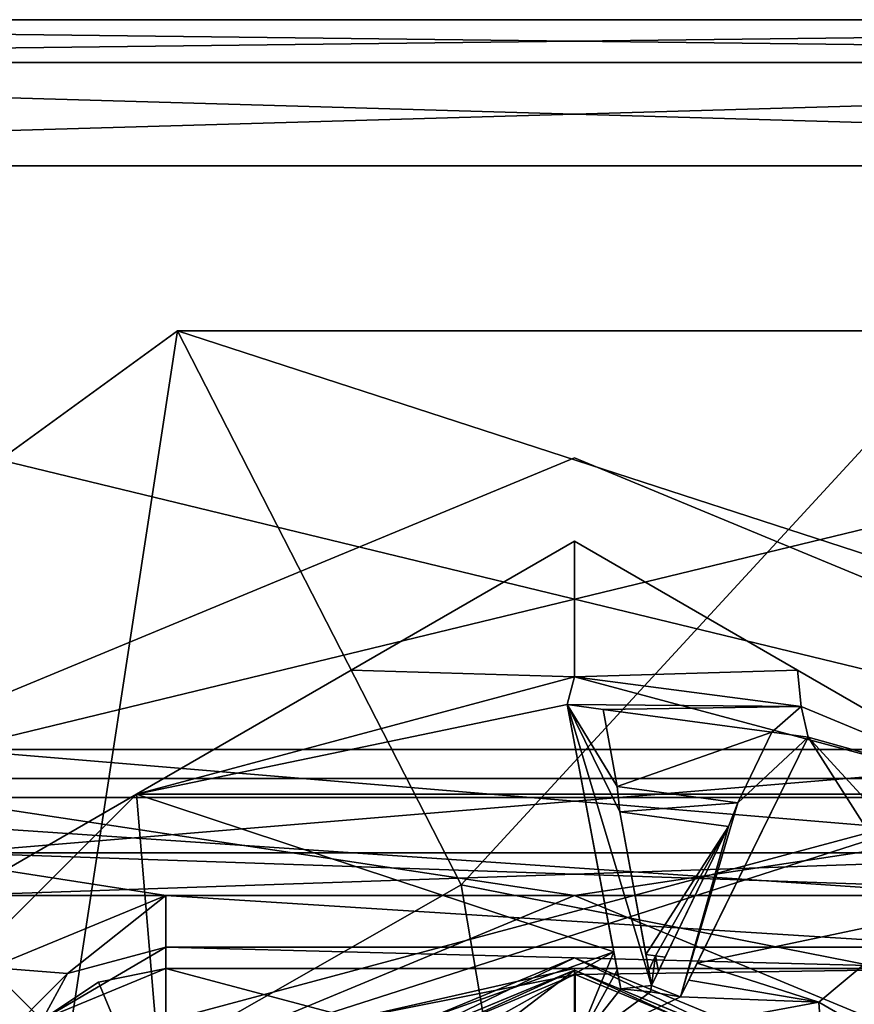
# Model space of a CAD drawing. Header units: millimetres. Extents: x -20 to 172, y -100 to 100.
# Tile 254 of 256: x 112 to 124, y 81 to 94. Entities that reach past the tile are written whole.
import ezdxf

# ---------------------------------------------------------------- set-up
doc = ezdxf.new("R2010")
doc.units = ezdxf.units.MM
doc.header["$LTSCALE"] = 37.722908
for name, color, linetype in [('1328', 7, 'CONTINUOUS'), ('1329', 7, 'CONTINUOUS'), ('1330', 7, 'CONTINUOUS'), ('1333', 7, 'CONTINUOUS'), ('1636', 7, 'CONTINUOUS'), ('1637', 7, 'CONTINUOUS'), ('1638', 7, 'CONTINUOUS'), ('1639', 7, 'CONTINUOUS'), ('1647', 7, 'CONTINUOUS'), ('1651', 7, 'CONTINUOUS'), ('1653', 7, 'CONTINUOUS'), ('1654', 7, 'CONTINUOUS'), ('1655', 7, 'CONTINUOUS'), ('1656', 7, 'CONTINUOUS'), ('1657', 7, 'CONTINUOUS'), ('1658', 7, 'CONTINUOUS'), ('1659', 7, 'CONTINUOUS'), ('1660', 7, 'CONTINUOUS'), ('1661', 7, 'CONTINUOUS'), ('1662', 7, 'CONTINUOUS'), ('1663', 7, 'CONTINUOUS'), ('1664', 7, 'CONTINUOUS'), ('1797', 7, 'CONTINUOUS'), ('1860', 7, 'CONTINUOUS'), ('1861', 7, 'CONTINUOUS'), ('1862', 7, 'CONTINUOUS'), ('1874', 7, 'CONTINUOUS'), ('1884', 7, 'CONTINUOUS'), ('1896', 7, 'CONTINUOUS'), ('1928', 7, 'CONTINUOUS'), ('1932', 7, 'CONTINUOUS'), ('3017', 7, 'CONTINUOUS'), ('3027', 7, 'CONTINUOUS'), ('3030', 7, 'CONTINUOUS'), ('3054', 7, 'CONTINUOUS'), ('3064', 7, 'CONTINUOUS'), ('3076', 7, 'CONTINUOUS'), ('3134', 7, 'CONTINUOUS'), ('3155', 7, 'CONTINUOUS'), ('3851', 7, 'CONTINUOUS'), ('3855', 7, 'CONTINUOUS'), ('3856', 7, 'CONTINUOUS'), ('3857', 7, 'CONTINUOUS'), ('3858', 7, 'CONTINUOUS'), ('3864', 7, 'CONTINUOUS'), ('3871', 7, 'CONTINUOUS'), ('3873', 7, 'CONTINUOUS'), ('3876', 7, 'CONTINUOUS'), ('3877', 7, 'CONTINUOUS'), ('3879', 7, 'CONTINUOUS'), ('3883', 7, 'CONTINUOUS'), ('4068', 7, 'CONTINUOUS')]:
    doc.layers.add(name, color=color, linetype=linetype)

msp = doc.modelspace()

# ---------------------------------------------------------------- linework, layer by layer
at = {"layer": '1328', "color": 7, "linetype": 'Continuous', "true_color": 0xf5f5f5}
for points in [[(120, 88.5, -15), (130.606, 84.106, -15), (109.394, 84.106, -15), (120, 88.5, -15)], [(109.394, 84.106, -15), (130.606, 84.106, -15), (120, 82.5, -15), (109.394, 84.106, -15)], [(111, 73.5, -15), (109.394, 84.106, -15), (113.636, 79.864, -15), (111, 73.5, -15)], [(113.636, 79.864, -15), (109.394, 84.106, -15), (120, 82.5, -15), (113.636, 79.864, -15)], [(120, 82.5, -15), (130.606, 84.106, -15), (126.364, 79.864, -15), (120, 82.5, -15)]]:
    msp.add_3dface(points, dxfattribs=at)
at = {"layer": '1329', "color": 7, "linetype": 'Continuous', "true_color": 0xf5f5f5}
for points in [[(120, 88.5, -12), (109.394, 84.106, -12), (130.606, 84.106, -12), (120, 88.5, -12)], [(109.394, 84.106, -12), (105, 73.5, -12), (113.636, 79.864, -12), (109.394, 84.106, -12)], [(130.606, 84.106, -12), (109.394, 84.106, -12), (120, 82.5, -12), (130.606, 84.106, -12)], [(120, 82.5, -12), (109.394, 84.106, -12), (113.636, 79.864, -12), (120, 82.5, -12)], [(126.364, 79.864, -12), (130.606, 84.106, -12), (120, 82.5, -12), (126.364, 79.864, -12)]]:
    msp.add_3dface(points, dxfattribs=at)
at = {"layer": '1330', "color": 7, "linetype": 'Continuous', "true_color": 0xf5f5f5}
for points in [[(120, 88.5, -15), (109.394, 84.106, -15), (120, 88.5, -12), (120, 88.5, -15)], [(109.394, 84.106, -15), (109.394, 84.106, -12), (120, 88.5, -12), (109.394, 84.106, -15)], [(130.606, 84.106, -15), (120, 88.5, -15), (130.606, 84.106, -12), (130.606, 84.106, -15)], [(120, 88.5, -15), (120, 88.5, -12), (130.606, 84.106, -12), (120, 88.5, -15)]]:
    msp.add_3dface(points, dxfattribs=at)
at = {"layer": '1333', "color": 7, "linetype": 'Continuous', "true_color": 0xf5f5f5}
for points in [[(113.636, 79.864, -15), (120, 82.5, -15), (113.636, 79.864, -12), (113.636, 79.864, -15)], [(120, 82.5, -15), (120, 82.5, -12), (113.636, 79.864, -12), (120, 82.5, -15)], [(120, 82.5, -15), (126.364, 79.864, -15), (120, 82.5, -12), (120, 82.5, -15)], [(126.364, 79.864, -15), (126.364, 79.864, -12), (120, 82.5, -12), (126.364, 79.864, -15)]]:
    msp.add_3dface(points, dxfattribs=at)
at = {"layer": '1636', "color": 7, "linetype": 'Continuous', "true_color": 0xf5f5f5}
for points in [[(120, 85.499, -15), (114, 83.892, -15), (126, 83.892, -15), (120, 85.499, -15)], [(109.609, 79.501, -15), (115.875, 80.645, -15), (126, 83.892, -15), (109.609, 79.501, -15)], [(114, 83.892, -15), (109.609, 79.501, -15), (126, 83.892, -15), (114, 83.892, -15)], [(115.875, 80.645, -15), (124.125, 80.645, -15), (126, 83.892, -15), (115.875, 80.645, -15)]]:
    msp.add_3dface(points, dxfattribs=at)
at = {"layer": '1637', "color": 7, "linetype": 'Continuous', "true_color": 0xf5f5f5}
for points in [[(114, 83.892, -28.55), (120, 85.499, -28.55), (119.898, 85.12, -28.55), (114, 83.892, -28.55)], [(120, 85.499, -28.55), (123.107, 85.09, -28.55), (119.898, 85.12, -28.55), (120, 85.499, -28.55)], [(120.538, 81.732, -28.55), (114, 83.892, -28.55), (119.898, 85.12, -28.55), (120.538, 81.732, -28.55)], [(119.898, 85.12, -28.55), (123.107, 85.09, -28.55), (120.394, 85.052, -28.55), (119.898, 85.12, -28.55)], [(120.394, 85.052, -28.55), (123.107, 85.09, -28.55), (122.706, 84.738, -28.55), (120.394, 85.052, -28.55)], [(120.586, 83.995, -28.55), (120.394, 85.052, -28.55), (122.706, 84.738, -28.55), (120.586, 83.995, -28.55)], [(122.706, 84.738, -28.55), (123.107, 85.09, -28.55), (123.201, 84.671, -28.55), (122.706, 84.738, -28.55)], [(123.107, 85.09, -28.55), (126, 83.892, -28.55), (123.201, 84.671, -28.55), (123.107, 85.09, -28.55)], [(122.238, 83.771, -28.55), (120.586, 83.995, -28.55), (122.706, 84.738, -28.55), (122.238, 83.771, -28.55)], [(121.68, 81.577, -28.55), (123.201, 84.671, -28.55), (124.765, 82.222, -28.55), (121.68, 81.577, -28.55)], [(123.201, 84.671, -28.55), (126, 83.892, -28.55), (125.081, 82.623, -28.55), (123.201, 84.671, -28.55)], [(124.765, 82.222, -28.55), (123.201, 84.671, -28.55), (125.081, 82.623, -28.55), (124.765, 82.222, -28.55)], [(109.609, 79.501, -28.55), (114, 83.892, -28.55), (114.362, 79.522, -28.55), (109.609, 79.501, -28.55)], [(114.362, 79.522, -28.55), (114, 83.892, -28.55), (120.538, 81.732, -28.55), (114.362, 79.522, -28.55)], [(120.623, 83.647, -28.55), (122.109, 83.445, -28.55), (120.979, 81.692, -28.55), (120.623, 83.647, -28.55)], [(120.979, 81.692, -28.55), (122.109, 83.445, -28.55), (121.112, 81.675, -28.55), (120.979, 81.692, -28.55)], [(122.109, 83.445, -28.55), (121.244, 81.656, -28.55), (121.112, 81.675, -28.55), (122.109, 83.445, -28.55)], [(123.348, 81.04, -28.55), (121.68, 81.577, -28.55), (124.765, 82.222, -28.55), (123.348, 81.04, -28.55)], [(124.863, 80.164, -28.55), (123.348, 81.04, -28.55), (124.765, 82.222, -28.55), (124.863, 80.164, -28.55)]]:
    msp.add_3dface(points, dxfattribs=at)
at = {"layer": '1638', "color": 7, "linetype": 'Continuous', "true_color": 0xf5f5f5}
for points in [[(116.942, 85.591, -15.272), (120, 87.356, -16.072), (116.942, 85.591, -28.278), (116.942, 85.591, -15.272)], [(116.942, 85.591, -28.278), (120, 87.356, -16.072), (120, 87.356, -27.478), (116.942, 85.591, -28.278)], [(114, 83.892, -28.55), (114, 83.892, -15), (116.942, 85.591, -15.272), (114, 83.892, -28.55)], [(114, 83.892, -28.55), (116.942, 85.591, -15.272), (116.942, 85.591, -28.278), (114, 83.892, -28.55)], [(114, 83.892, -15), (114, 83.892, -28.55), (111.057, 82.193, -28.278), (114, 83.892, -15)], [(111.057, 82.193, -15.272), (114, 83.892, -15), (111.057, 82.193, -28.278), (111.057, 82.193, -15.272)]]:
    msp.add_3dface(points, dxfattribs=at)
at = {"layer": '1639', "color": 7, "linetype": 'Continuous', "true_color": 0xf5f5f5}
for points in [[(120, 87.356, -27.478), (120, 87.356, -16.072), (123.057, 85.591, -15.272), (120, 87.356, -27.478)], [(120, 87.356, -27.478), (123.057, 85.591, -15.272), (123.057, 85.591, -28.278), (120, 87.356, -27.478)], [(126, 83.892, -15), (126, 83.892, -28.55), (123.057, 85.591, -28.278), (126, 83.892, -15)], [(123.057, 85.591, -15.272), (126, 83.892, -15), (123.057, 85.591, -28.278), (123.057, 85.591, -15.272)]]:
    msp.add_3dface(points, dxfattribs=at)
at = {"layer": '1647', "color": 7, "linetype": 'Continuous', "true_color": 0xf5f5f5}
for points in [[(114.362, 79.522, -28.55), (120.538, 81.732, -28.55), (116.541, 79.491, -27.218), (114.362, 79.522, -28.55)], [(120.538, 81.732, -28.55), (120, 80.418, -27.218), (116.541, 79.491, -27.218), (120.538, 81.732, -28.55)], [(120, 80.418, -27.218), (120.538, 81.732, -28.55), (120.586, 81.477, -28.298), (120, 80.418, -27.218)], [(120.979, 81.692, -28.55), (121.112, 81.675, -28.55), (121.018, 81.479, -28.344), (120.979, 81.692, -28.55)], [(121.018, 81.479, -28.344), (121.112, 81.675, -28.55), (121.056, 81.269, -28.14), (121.018, 81.479, -28.344)], [(121.056, 81.269, -28.14), (121.112, 81.675, -28.55), (121.15, 81.461, -28.344), (121.056, 81.269, -28.14)], [(121.244, 81.656, -28.55), (121.15, 81.461, -28.344), (121.112, 81.675, -28.55), (121.244, 81.656, -28.55)], [(120.634, 81.224, -28.05), (120, 80.418, -27.218), (120.586, 81.477, -28.298), (120.634, 81.224, -28.05)], [(121.68, 81.577, -28.55), (123.348, 81.04, -28.55), (121.566, 81.344, -28.298), (121.68, 81.577, -28.55)], [(121.566, 81.344, -28.298), (123.348, 81.04, -28.55), (121.452, 81.113, -28.05), (121.566, 81.344, -28.298)], [(121.043, 81.18, -28.05), (120, 80.418, -27.218), (120.634, 81.224, -28.05), (121.043, 81.18, -28.05)], [(121.452, 81.113, -28.05), (120, 80.418, -27.218), (121.043, 81.18, -28.05), (121.452, 81.113, -28.05)], [(123.348, 81.04, -28.55), (120, 80.418, -27.218), (121.452, 81.113, -28.05), (123.348, 81.04, -28.55)], [(123.348, 81.04, -28.55), (123.459, 79.491, -27.218), (120, 80.418, -27.218), (123.348, 81.04, -28.55)], [(123.348, 81.04, -28.55), (124.863, 80.164, -28.55), (123.459, 79.491, -27.218), (123.348, 81.04, -28.55)]]:
    msp.add_3dface(points, dxfattribs=at)
at = {"layer": '1651', "color": 7, "linetype": 'Continuous', "true_color": 0xf5f5f5}
for points in [[(120, 85.499, -28.55), (116.942, 85.591, -28.278), (120, 87.356, -27.478), (120, 85.499, -28.55)], [(120, 85.499, -28.55), (120, 87.356, -27.478), (123.057, 85.591, -28.278), (120, 85.499, -28.55)], [(120, 85.499, -28.55), (114, 83.892, -28.55), (116.942, 85.591, -28.278), (120, 85.499, -28.55)], [(123.107, 85.09, -28.55), (120, 85.499, -28.55), (123.057, 85.591, -28.278), (123.107, 85.09, -28.55)], [(126, 83.892, -28.55), (123.107, 85.09, -28.55), (123.057, 85.591, -28.278), (126, 83.892, -28.55)], [(114, 83.892, -28.55), (109.609, 79.501, -28.55), (111.057, 82.193, -28.278), (114, 83.892, -28.55)]]:
    msp.add_3dface(points, dxfattribs=at)
at = {"layer": '1653', "color": 7, "linetype": 'Continuous', "true_color": 0xf5f5f5}
for points in [[(120, 85.499, -15), (120, 87.356, -16.072), (116.942, 85.591, -15.272), (120, 85.499, -15)], [(120, 87.356, -16.072), (120, 85.499, -15), (123.057, 85.591, -15.272), (120, 87.356, -16.072)], [(114, 83.892, -15), (120, 85.499, -15), (116.942, 85.591, -15.272), (114, 83.892, -15)], [(120, 85.499, -15), (126, 83.892, -15), (123.057, 85.591, -15.272), (120, 85.499, -15)], [(109.609, 79.501, -15), (114, 83.892, -15), (111.057, 82.193, -15.272), (109.609, 79.501, -15)]]:
    msp.add_3dface(points, dxfattribs=at)
at = {"layer": '1654', "color": 7, "linetype": 'Continuous', "true_color": 0xf5f5f5}
for points in [[(121.056, 81.269, -28.05), (120.634, 81.224, -28.05), (119.898, 85.12, -28.05), (121.056, 81.269, -28.05)], [(120.623, 83.647, -28.05), (121.056, 81.269, -28.05), (119.898, 85.12, -28.05), (120.623, 83.647, -28.05)], [(120.586, 83.995, -28.05), (120.623, 83.647, -28.05), (119.898, 85.12, -28.05), (120.586, 83.995, -28.05)], [(120.394, 85.052, -28.05), (120.586, 83.995, -28.05), (119.898, 85.12, -28.05), (120.394, 85.052, -28.05)], [(122.706, 84.738, -28.05), (123.201, 84.671, -28.05), (122.238, 83.771, -28.05), (122.706, 84.738, -28.05)], [(123.201, 84.671, -28.05), (121.452, 81.113, -28.05), (122.238, 83.771, -28.05), (123.201, 84.671, -28.05)], [(122.238, 83.771, -28.05), (120.623, 83.647, -28.05), (120.586, 83.995, -28.05), (122.238, 83.771, -28.05)], [(122.109, 83.445, -28.05), (120.623, 83.647, -28.05), (122.238, 83.771, -28.05), (122.109, 83.445, -28.05)], [(121.452, 81.113, -28.05), (122.109, 83.445, -28.05), (122.238, 83.771, -28.05), (121.452, 81.113, -28.05)], [(121.452, 81.113, -28.05), (121.056, 81.269, -28.05), (122.109, 83.445, -28.05), (121.452, 81.113, -28.05)], [(121.043, 81.18, -28.05), (120.634, 81.224, -28.05), (121.056, 81.269, -28.05), (121.043, 81.18, -28.05)], [(121.452, 81.113, -28.05), (121.043, 81.18, -28.05), (121.056, 81.269, -28.05), (121.452, 81.113, -28.05)]]:
    msp.add_3dface(points, dxfattribs=at)
at = {"layer": '1655', "color": 7, "linetype": 'Continuous', "true_color": 0xf5f5f5}
for points in [[(120.538, 81.732, -28.55), (119.898, 85.12, -28.55), (120.586, 81.477, -28.298), (120.538, 81.732, -28.55)], [(119.898, 85.12, -28.55), (120.634, 81.224, -28.05), (120.586, 81.477, -28.298), (119.898, 85.12, -28.55)], [(120.634, 81.224, -28.05), (119.898, 85.12, -28.55), (119.898, 85.12, -28.05), (120.634, 81.224, -28.05)]]:
    msp.add_3dface(points, dxfattribs=at)
at = {"layer": '1656', "color": 7, "linetype": 'Continuous', "true_color": 0xf5f5f5}
for points in [[(119.898, 85.12, -28.55), (120.394, 85.052, -28.55), (119.898, 85.12, -28.05), (119.898, 85.12, -28.55)], [(120.394, 85.052, -28.55), (120.394, 85.052, -28.05), (119.898, 85.12, -28.05), (120.394, 85.052, -28.55)]]:
    msp.add_3dface(points, dxfattribs=at)
at = {"layer": '1657', "color": 7, "linetype": 'Continuous', "true_color": 0xf5f5f5}
for points in [[(120.394, 85.052, -28.55), (120.586, 83.995, -28.55), (120.394, 85.052, -28.05), (120.394, 85.052, -28.55)], [(120.586, 83.995, -28.55), (120.586, 83.995, -28.05), (120.394, 85.052, -28.05), (120.586, 83.995, -28.55)]]:
    msp.add_3dface(points, dxfattribs=at)
at = {"layer": '1658', "color": 7, "linetype": 'Continuous', "true_color": 0xf5f5f5}
for points in [[(120.586, 83.995, -28.55), (122.238, 83.771, -28.55), (120.586, 83.995, -28.05), (120.586, 83.995, -28.55)], [(122.238, 83.771, -28.55), (122.238, 83.771, -28.05), (120.586, 83.995, -28.05), (122.238, 83.771, -28.55)]]:
    msp.add_3dface(points, dxfattribs=at)
at = {"layer": '1659', "color": 7, "linetype": 'Continuous', "true_color": 0xf5f5f5}
for points in [[(122.238, 83.771, -28.55), (122.706, 84.738, -28.55), (122.238, 83.771, -28.05), (122.238, 83.771, -28.55)], [(122.706, 84.738, -28.55), (122.706, 84.738, -28.05), (122.238, 83.771, -28.05), (122.706, 84.738, -28.55)]]:
    msp.add_3dface(points, dxfattribs=at)
at = {"layer": '1660', "color": 7, "linetype": 'Continuous', "true_color": 0xf5f5f5}
for points in [[(122.706, 84.738, -28.55), (123.201, 84.671, -28.55), (122.706, 84.738, -28.05), (122.706, 84.738, -28.55)], [(123.201, 84.671, -28.55), (123.201, 84.671, -28.05), (122.706, 84.738, -28.05), (123.201, 84.671, -28.55)]]:
    msp.add_3dface(points, dxfattribs=at)
at = {"layer": '1661', "color": 7, "linetype": 'Continuous', "true_color": 0xf5f5f5}
for points in [[(121.566, 81.344, -28.298), (121.452, 81.113, -28.05), (123.201, 84.671, -28.05), (121.566, 81.344, -28.298)], [(121.68, 81.577, -28.55), (121.566, 81.344, -28.298), (123.201, 84.671, -28.05), (121.68, 81.577, -28.55)], [(123.201, 84.671, -28.55), (121.68, 81.577, -28.55), (123.201, 84.671, -28.05), (123.201, 84.671, -28.55)]]:
    msp.add_3dface(points, dxfattribs=at)
at = {"layer": '1662', "color": 7, "linetype": 'Continuous', "true_color": 0xf5f5f5}
for points in [[(121.244, 81.656, -28.55), (122.109, 83.445, -28.55), (121.056, 81.269, -28.05), (121.244, 81.656, -28.55)], [(121.056, 81.269, -28.05), (122.109, 83.445, -28.55), (122.109, 83.445, -28.05), (121.056, 81.269, -28.05)], [(121.15, 81.461, -28.344), (121.244, 81.656, -28.55), (121.056, 81.269, -28.05), (121.15, 81.461, -28.344)], [(121.056, 81.269, -28.14), (121.15, 81.461, -28.344), (121.056, 81.269, -28.05), (121.056, 81.269, -28.14)]]:
    msp.add_3dface(points, dxfattribs=at)
at = {"layer": '1663', "color": 7, "linetype": 'Continuous', "true_color": 0xf5f5f5}
for points in [[(122.109, 83.445, -28.55), (120.623, 83.647, -28.55), (122.109, 83.445, -28.05), (122.109, 83.445, -28.55)], [(120.623, 83.647, -28.55), (120.623, 83.647, -28.05), (122.109, 83.445, -28.05), (120.623, 83.647, -28.55)]]:
    msp.add_3dface(points, dxfattribs=at)
at = {"layer": '1664', "color": 7, "linetype": 'Continuous', "true_color": 0xf5f5f5}
for points in [[(120.623, 83.647, -28.55), (120.979, 81.692, -28.55), (120.623, 83.647, -28.05), (120.623, 83.647, -28.55)], [(120.979, 81.692, -28.55), (121.018, 81.479, -28.344), (120.623, 83.647, -28.05), (120.979, 81.692, -28.55)], [(121.018, 81.479, -28.344), (121.056, 81.269, -28.14), (120.623, 83.647, -28.05), (121.018, 81.479, -28.344)], [(121.056, 81.269, -28.14), (121.056, 81.269, -28.05), (120.623, 83.647, -28.05), (121.056, 81.269, -28.14)]]:
    msp.add_3dface(points, dxfattribs=at)
at = {"layer": '1797', "color": 250, "linetype": 'Continuous', "true_color": 0x191919}
for points in [[(114.237, 79.263, -61), (116.325, 79.865, -60.2), (120, 81.65, -61), (114.237, 79.263, -61)], [(114.237, 79.263, -61), (120, 81.65, -61), (116.325, 79.865, -61.8), (114.237, 79.263, -61)], [(116.325, 79.865, -60.2), (123.675, 79.865, -60.2), (120, 81.65, -61), (116.325, 79.865, -60.2)], [(116.325, 79.865, -61.8), (120, 81.65, -61), (123.675, 79.865, -61.8), (116.325, 79.865, -61.8)], [(120, 81.65, -61), (123.675, 79.865, -60.2), (125.763, 79.263, -61), (120, 81.65, -61)], [(120, 81.65, -61), (125.763, 79.263, -61), (123.675, 79.865, -61.8), (120, 81.65, -61)]]:
    msp.add_3dface(points, dxfattribs=at)
at = {"layer": '1860', "color": 250, "linetype": 'Continuous', "true_color": 0x323232}
for points in [[(111.5, 84.5), (128.5, 84.5), (95.5, 92.5), (111.5, 84.5)], [(95.5, 92.5), (128.5, 84.5), (144.5, 92.5), (95.5, 92.5)]]:
    msp.add_3dface(points, dxfattribs=at)
at = {"layer": '1861', "color": 250, "linetype": 'Continuous', "true_color": 0x323232}
for points in [[(144.5, 92.5, -12), (111.5, 84.5, -12), (95.5, 92.5, -12), (144.5, 92.5, -12)], [(128.5, 84.5, -12), (111.5, 84.5, -12), (144.5, 92.5, -12), (128.5, 84.5, -12)]]:
    msp.add_3dface(points, dxfattribs=at)
at = {"layer": '1862', "color": 250, "linetype": 'Continuous', "true_color": 0x323232}
for points in [[(144.5, 94.5, -2), (144.5, 94.5, -10), (95.5, 94.5, -10), (144.5, 94.5, -2)], [(144.5, 94.5, -2), (95.5, 94.5, -10), (95.5, 94.5, -2), (144.5, 94.5, -2)]]:
    msp.add_3dface(points, dxfattribs=at)
at = {"layer": '1874', "color": 250, "linetype": 'Continuous', "true_color": 0x323232}
for points in [[(111.5, 82.5, -2), (111.5, 82.5, -10), (128.5, 82.5, -10), (111.5, 82.5, -2)], [(128.5, 82.5, -2), (111.5, 82.5, -2), (128.5, 82.5, -10), (128.5, 82.5, -2)]]:
    msp.add_3dface(points, dxfattribs=at)
at = {"layer": '1884', "color": 250, "linetype": 'Continuous', "true_color": 0x323232}
for points in [[(111.5, 84.5, -12), (128.5, 84.5, -12), (128.5, 83.086, -11.414), (111.5, 84.5, -12)], [(111.5, 83.086, -11.414), (111.5, 84.5, -12), (128.5, 83.086, -11.414), (111.5, 83.086, -11.414)], [(128.5, 82.5, -10), (111.5, 82.5, -10), (111.5, 83.086, -11.414), (128.5, 82.5, -10)], [(128.5, 82.5, -10), (111.5, 83.086, -11.414), (128.5, 83.086, -11.414), (128.5, 82.5, -10)]]:
    msp.add_3dface(points, dxfattribs=at)
at = {"layer": '1896', "color": 250, "linetype": 'Continuous', "true_color": 0x323232}
for points in [[(128.5, 84.5), (111.5, 84.5), (111.5, 83.086, -0.586), (128.5, 84.5)], [(128.5, 83.086, -0.586), (128.5, 84.5), (111.5, 83.086, -0.586), (128.5, 83.086, -0.586)], [(111.5, 82.5, -2), (128.5, 82.5, -2), (128.5, 83.086, -0.586), (111.5, 82.5, -2)], [(111.5, 82.5, -2), (128.5, 83.086, -0.586), (111.5, 83.086, -0.586), (111.5, 82.5, -2)]]:
    msp.add_3dface(points, dxfattribs=at)
at = {"layer": '1928', "color": 250, "linetype": 'Continuous', "true_color": 0x323232}
for points in [[(144.5, 94.5, -2), (95.5, 94.5, -2), (95.5, 93.914, -0.586), (144.5, 94.5, -2)], [(144.5, 94.5, -2), (95.5, 93.914, -0.586), (144.5, 93.914, -0.586), (144.5, 94.5, -2)], [(95.5, 92.5), (144.5, 92.5), (144.5, 93.914, -0.586), (95.5, 92.5)], [(95.5, 93.914, -0.586), (95.5, 92.5), (144.5, 93.914, -0.586), (95.5, 93.914, -0.586)]]:
    msp.add_3dface(points, dxfattribs=at)
at = {"layer": '1932', "color": 250, "linetype": 'Continuous', "true_color": 0x323232}
for points in [[(95.5, 94.5, -10), (144.5, 94.5, -10), (144.5, 93.914, -11.414), (95.5, 94.5, -10)], [(95.5, 94.5, -10), (144.5, 93.914, -11.414), (95.5, 93.914, -11.414), (95.5, 94.5, -10)], [(144.5, 92.5, -12), (95.5, 92.5, -12), (95.5, 93.914, -11.414), (144.5, 92.5, -12)], [(144.5, 93.914, -11.414), (144.5, 92.5, -12), (95.5, 93.914, -11.414), (144.5, 93.914, -11.414)]]:
    msp.add_3dface(points, dxfattribs=at)
at = {"layer": '3017', "color": 250, "linetype": 'Continuous', "true_color": 0x323232}
for points in [[(144.5, 92.5), (111.5, 84.5), (95.5, 92.5), (144.5, 92.5)], [(128.5, 84.5), (111.5, 84.5), (144.5, 92.5), (128.5, 84.5)]]:
    msp.add_3dface(points, dxfattribs=at)
at = {"layer": '3027', "color": 250, "linetype": 'Continuous', "true_color": 0x323232}
for points in [[(111.5, 84.5, 12), (128.5, 84.5, 12), (95.5, 92.5, 12), (111.5, 84.5, 12)], [(95.5, 92.5, 12), (128.5, 84.5, 12), (144.5, 92.5, 12), (95.5, 92.5, 12)]]:
    msp.add_3dface(points, dxfattribs=at)
at = {"layer": '3030', "color": 250, "linetype": 'Continuous', "true_color": 0x323232}
for points in [[(144.5, 94.5, 10), (144.5, 94.5, 2), (95.5, 94.5, 2), (144.5, 94.5, 10)], [(95.5, 94.5, 10), (144.5, 94.5, 10), (95.5, 94.5, 2), (95.5, 94.5, 10)]]:
    msp.add_3dface(points, dxfattribs=at)
at = {"layer": '3054', "color": 250, "linetype": 'Continuous', "true_color": 0x323232}
for points in [[(128.5, 82.5, 10), (111.5, 82.5, 10), (128.5, 82.5, 2), (128.5, 82.5, 10)], [(128.5, 82.5, 2), (111.5, 82.5, 10), (111.5, 82.5, 2), (128.5, 82.5, 2)]]:
    msp.add_3dface(points, dxfattribs=at)
at = {"layer": '3064', "color": 250, "linetype": 'Continuous', "true_color": 0x323232}
for points in [[(128.5, 84.5, 12), (111.5, 84.5, 12), (111.5, 83.086, 11.414), (128.5, 84.5, 12)], [(128.5, 84.5, 12), (111.5, 83.086, 11.414), (128.5, 83.086, 11.414), (128.5, 84.5, 12)], [(111.5, 82.5, 10), (128.5, 82.5, 10), (128.5, 83.086, 11.414), (111.5, 82.5, 10)], [(111.5, 83.086, 11.414), (111.5, 82.5, 10), (128.5, 83.086, 11.414), (111.5, 83.086, 11.414)]]:
    msp.add_3dface(points, dxfattribs=at)
at = {"layer": '3076', "color": 250, "linetype": 'Continuous', "true_color": 0x323232}
for points in [[(111.5, 84.5), (128.5, 84.5), (128.5, 83.086, 0.586), (111.5, 84.5)], [(111.5, 84.5), (128.5, 83.086, 0.586), (111.5, 83.086, 0.586), (111.5, 84.5)], [(128.5, 82.5, 2), (111.5, 82.5, 2), (111.5, 83.086, 0.586), (128.5, 82.5, 2)], [(128.5, 83.086, 0.586), (128.5, 82.5, 2), (111.5, 83.086, 0.586), (128.5, 83.086, 0.586)]]:
    msp.add_3dface(points, dxfattribs=at)
at = {"layer": '3134', "color": 250, "linetype": 'Continuous', "true_color": 0x323232}
for points in [[(95.5, 94.5, 2), (144.5, 94.5, 2), (144.5, 93.914, 0.586), (95.5, 94.5, 2)], [(95.5, 94.5, 2), (144.5, 93.914, 0.586), (95.5, 93.914, 0.586), (95.5, 94.5, 2)], [(144.5, 92.5), (95.5, 92.5), (95.5, 93.914, 0.586), (144.5, 92.5)], [(144.5, 93.914, 0.586), (144.5, 92.5), (95.5, 93.914, 0.586), (144.5, 93.914, 0.586)]]:
    msp.add_3dface(points, dxfattribs=at)
at = {"layer": '3155', "color": 250, "linetype": 'Continuous', "true_color": 0x323232}
for points in [[(144.5, 94.5, 10), (95.5, 94.5, 10), (95.5, 93.914, 11.414), (144.5, 94.5, 10)], [(144.5, 94.5, 10), (95.5, 93.914, 11.414), (144.5, 93.914, 11.414), (144.5, 94.5, 10)], [(95.5, 92.5, 12), (144.5, 92.5, 12), (144.5, 93.914, 11.414), (95.5, 92.5, 12)], [(95.5, 93.914, 11.414), (95.5, 92.5, 12), (144.5, 93.914, 11.414), (95.5, 93.914, 11.414)]]:
    msp.add_3dface(points, dxfattribs=at)
at = {"layer": '3851', "color": 7, "linetype": 'Continuous', "true_color": 0xf5f5f5}
for points in [[(114.562, 90.239, 12), (134.238, 83.846, 12), (105.762, 83.846, 12), (114.562, 90.239, 12)], [(125.438, 90.239, 12), (134.238, 83.846, 12), (114.562, 90.239, 12), (125.438, 90.239, 12)], [(105.762, 83.846, 12), (134.238, 83.846, 12), (125.6, 82.5, 12), (105.762, 83.846, 12)], [(105.762, 83.846, 12), (125.6, 82.5, 12), (114.4, 82.5, 12), (105.762, 83.846, 12)], [(112.008, 81.516, 12), (105.762, 83.846, 12), (114.4, 82.5, 12), (112.008, 81.516, 12)]]:
    msp.add_3dface(points, dxfattribs=at)
at = {"layer": '3855', "color": 7, "linetype": 'Continuous', "true_color": 0xf5f5f5}
for points in [[(114.561, 90.239, 14.625), (105.762, 83.846, 12), (105.761, 83.845, 14.625), (114.561, 90.239, 14.625)], [(114.562, 90.239, 12), (105.762, 83.846, 12), (114.561, 90.239, 14.625), (114.562, 90.239, 12)], [(125.439, 90.239, 14.625), (114.562, 90.239, 12), (114.561, 90.239, 14.625), (125.439, 90.239, 14.625)], [(125.438, 90.239, 12), (114.562, 90.239, 12), (125.439, 90.239, 14.625), (125.438, 90.239, 12)]]:
    msp.add_3dface(points, dxfattribs=at)
at = {"layer": '3856', "color": 7, "linetype": 'Continuous', "true_color": 0xf5f5f5}
for points in [[(114.561, 90.239, 14.625), (105.761, 83.845, 14.625), (112.913, 79.487, 18.992), (114.561, 90.239, 14.625)], [(118.449, 82.647, 18.992), (114.561, 90.239, 14.625), (112.913, 79.487, 18.992), (118.449, 82.647, 18.992)], [(125.439, 90.239, 14.625), (114.561, 90.239, 14.625), (118.449, 82.647, 18.992), (125.439, 90.239, 14.625)], [(124.663, 81.422, 19.02), (125.439, 90.239, 14.625), (118.449, 82.647, 18.992), (124.663, 81.422, 19.02)], [(105.761, 83.845, 14.625), (102.4, 73.5, 14.625), (112.913, 79.487, 18.992), (105.761, 83.845, 14.625)], [(120, 73.5, 20.5), (118.449, 82.647, 18.992), (112.913, 79.487, 18.992), (120, 73.5, 20.5)], [(120, 73.5, 20.5), (124.663, 81.422, 19.02), (118.449, 82.647, 18.992), (120, 73.5, 20.5)], [(124.663, 81.422, 19.02), (120, 73.5, 20.5), (124.294, 80.58, 19.306), (124.663, 81.422, 19.02)]]:
    msp.add_3dface(points, dxfattribs=at)
at = {"layer": '3857', "color": 7, "linetype": 'Continuous', "true_color": 0xf5f5f5}
for points in [[(114.358, 79.144, -10), (120, 81.481, -10), (114.357, 79.143, -66.404), (114.358, 79.144, -10)], [(114.357, 79.143, -66.404), (120, 81.481, -10), (120, 81.481, -66.404), (114.357, 79.143, -66.404)], [(120, 81.481, -10), (125.642, 79.144, -10), (120, 81.481, -66.404), (120, 81.481, -10)], [(120, 81.481, -66.404), (125.642, 79.144, -10), (125.643, 79.143, -66.404), (120, 81.481, -66.404)]]:
    msp.add_3dface(points, dxfattribs=at)
at = {"layer": '3858', "color": 7, "linetype": 'Continuous', "true_color": 0xf5f5f5}
for points in [[(114.4, 81.5, 11), (125.6, 81.5, 11), (114.4, 81.5, 1.021), (114.4, 81.5, 11)], [(114.4, 81.5, 1.021), (125.6, 81.5, 11), (119.998, 81.5, 0.29), (114.4, 81.5, 1.021)], [(125.6, 81.5, 11), (125.6, 81.5, 1.021), (119.998, 81.5, 0.29), (125.6, 81.5, 11)]]:
    msp.add_3dface(points, dxfattribs=at)
at = {"layer": '3864', "color": 7, "linetype": 'Continuous', "true_color": 0xf5f5f5}
for points in [[(114.4, 82.5, 12), (125.6, 82.5, 12), (125.6, 81.793, 11.707), (114.4, 82.5, 12)], [(114.4, 82.5, 12), (125.6, 81.793, 11.707), (114.4, 81.793, 11.707), (114.4, 82.5, 12)], [(125.6, 81.5, 11), (114.4, 81.5, 11), (114.4, 81.793, 11.707), (125.6, 81.5, 11)], [(125.6, 81.793, 11.707), (125.6, 81.5, 11), (114.4, 81.793, 11.707), (125.6, 81.793, 11.707)]]:
    msp.add_3dface(points, dxfattribs=at)
at = {"layer": '3871', "color": 7, "linetype": 'Continuous', "true_color": 0xf5f5f5}
for points in [[(112.711, 80.805, 11), (114.4, 81.5, 11), (113.476, 81.315, 1.192), (112.711, 80.805, 11)], [(114.4, 81.5, 11), (114.4, 81.5, 1.021), (113.476, 81.315, 1.192), (114.4, 81.5, 11)], [(112.703, 80.797, 1.25), (112.711, 80.805, 11), (113.476, 81.315, 1.192), (112.703, 80.797, 1.25)]]:
    msp.add_3dface(points, dxfattribs=at)
at = {"layer": '3873', "color": 7, "linetype": 'Continuous', "true_color": 0xf5f5f5}
for points in [[(112.008, 81.516, 12), (114.4, 82.5, 12), (113.054, 81.432, 11.707), (112.008, 81.516, 12)], [(113.054, 81.432, 11.707), (114.4, 82.5, 12), (114.4, 81.793, 11.707), (113.054, 81.432, 11.707)], [(114.4, 81.5, 11), (112.711, 80.805, 11), (114.4, 81.793, 11.707), (114.4, 81.5, 11)], [(112.711, 80.805, 11), (113.054, 81.432, 11.707), (114.4, 81.793, 11.707), (112.711, 80.805, 11)], [(112.068, 80.446, 11.707), (112.008, 81.516, 12), (113.054, 81.432, 11.707), (112.068, 80.446, 11.707)], [(112.711, 80.805, 11), (112.068, 80.446, 11.707), (113.054, 81.432, 11.707), (112.711, 80.805, 11)]]:
    msp.add_3dface(points, dxfattribs=at)
at = {"layer": '3876', "color": 7, "linetype": 'Continuous', "true_color": 0xf5f5f5}
for points in [[(116.808, 79.03, -68), (114.357, 79.143, -66.404), (120, 81.481, -66.404), (116.808, 79.03, -68)], [(120, 79.885, -68), (116.808, 79.03, -68), (120, 81.481, -66.404), (120, 79.885, -68)], [(120, 79.885, -68), (120, 81.481, -66.404), (125.643, 79.143, -66.404), (120, 79.885, -68)]]:
    msp.add_3dface(points, dxfattribs=at)
at = {"layer": '3877', "color": 7, "linetype": 'Continuous', "true_color": 0xf5f5f5}
for points in [[(113.476, 81.315, 1.192), (114.4, 81.5, 1.021), (114.401, 79.099, 0.256), (113.476, 81.315, 1.192)], [(114.4, 81.5, 1.021), (119.998, 81.5, 0.29), (116.978, 80.818, 0.256), (114.4, 81.5, 1.021)], [(114.401, 79.099, 0.256), (114.4, 81.5, 1.021), (116.978, 80.818, 0.256), (114.401, 79.099, 0.256)], [(116.978, 80.818, 0.256), (119.998, 81.5, 0.29), (120.011, 81.418, 0.256), (116.978, 80.818, 0.256)], [(119.998, 81.5, 0.29), (125.6, 81.5, 1.021), (120.011, 81.418, 0.256), (119.998, 81.5, 0.29)], [(120.011, 81.418, 0.256), (125.6, 81.5, 1.021), (125.604, 79.093, 0.256), (120.011, 81.418, 0.256)], [(112.703, 80.797, 1.25), (113.476, 81.315, 1.192), (114.401, 79.099, 0.256), (112.703, 80.797, 1.25)]]:
    msp.add_3dface(points, dxfattribs=at)
at = {"layer": '3879', "color": 7, "linetype": 'Continuous', "true_color": 0xf5f5f5}
for points in [[(114.358, 79.144, -10), (116.35, 79.822, -10), (120, 81.481, -10), (114.358, 79.144, -10)], [(116.35, 79.822, -10), (120, 80.8, -10), (120, 81.481, -10), (116.35, 79.822, -10)], [(120, 80.8, -10), (123.65, 79.822, -10), (120, 81.481, -10), (120, 80.8, -10)], [(120, 81.481, -10), (123.65, 79.822, -10), (125.642, 79.144, -10), (120, 81.481, -10)]]:
    msp.add_3dface(points, dxfattribs=at)
at = {"layer": '3883', "color": 7, "linetype": 'Continuous', "true_color": 0xf5f5f5}
for points in [[(117.214, 80.247, -0.668), (116.978, 80.818, 0.256), (120.011, 81.418, 0.256), (117.214, 80.247, -0.668)], [(120.01, 80.8, -0.668), (117.214, 80.247, -0.668), (120.011, 81.418, 0.256), (120.01, 80.8, -0.668)], [(120.01, 80.8, -0.668), (120.011, 81.418, 0.256), (125.604, 79.093, 0.256), (120.01, 80.8, -0.668)]]:
    msp.add_3dface(points, dxfattribs=at)
at = {"layer": '4068', "color": 7, "linetype": 'Continuous', "true_color": 0xf5f5f5}
for points in [[(124.778, 80.608, 20.264), (125.79, 82.923, 19.409), (123.376, 78.483, 20.896), (124.778, 80.608, 20.264)], [(123.376, 78.483, 20.896), (125.79, 82.923, 19.409), (124.293, 80.578, 20.347), (123.376, 78.483, 20.896)]]:
    msp.add_3dface(points, dxfattribs=at)

doc.saveas('drawing.dxf')
